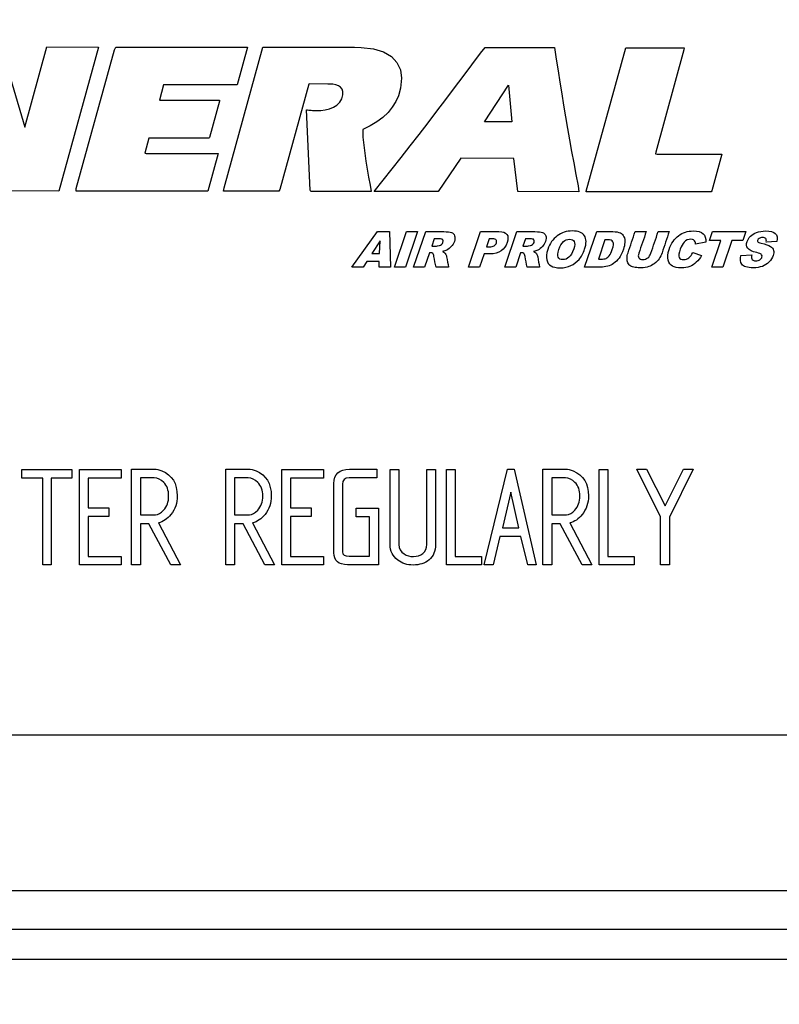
# Model space of a CAD drawing. Header units: inches. Extents: x -13.9 to 83.8, y -28.8 to 34.3.
# Tile 7 of 90: x 4.2 to 5.2, y -13.1 to -11.8. Entities that reach past the tile are written whole.
import ezdxf

# ---------------------------------------------------------------- set-up
doc = ezdxf.new("R2010")
doc.units = ezdxf.units.IN
doc.header["$MEASUREMENT"] = 0
doc.layers.add('DIMS', color=4, linetype='Continuous')
doc.layers.add('FILTER_COVER_DRA', color=7, linetype='Continuous')
doc.styles.get("Standard").update_dxf_attribs({"font": 'arial.ttf', "height": 0.6322})
doc.dimstyles.get("Standard").update_dxf_attribs({"dimtxt": 0.6322, "dimasz": 0.6322, "dimexe": 0.6322, "dimexo": 0.125, "dimgap": 0.09, "dimtad": 0, "dimtih": 1, "dimtoh": 1, "dimzin": 0, "dimdsep": 46, "dimtxsty": 'Standard', "dimcen": 0.09, "dimadec": 0, "dimazin": 0, "dimtfac": 1, "dimtofl": 0, "dimtmove": 0, "dimatfit": 3, "dimfxl": 1, "dimtolj": 1, "dimtzin": 0, "dimarcsym": 0})

# ---------------------------------------------------------------- blocks, each defined once
blk = doc.blocks.new('*D45')
at = {"layer": 'Defpoints', "color": 0, "transparency": 16777216}
for p in [(-1.162, -5.633), (7.6291, -5.633), (9.1111, -15.153)]:
    blk.add_point(p, dxfattribs=at)
at = {"layer": 'DIMS', "color": 0, "lineweight": -2, "transparency": 16777216}
for p, q in [((7.5041, -5.633), (-1.7942, -5.633)), ((-1.162, -6.2652), (-1.162, -10.0333)), ((-1.162, -14.5208), (-1.162, -10.8455)), ((8.9861, -15.153), (-1.7942, -15.153))]:
    blk.add_line(p, q, dxfattribs=at)
at = {"layer": 'DIMS', "color": 0, "transparency": 16777216}
for points in [[(-1.2674, -6.2652), (-1.0567, -6.2652), (-1.162, -5.633)], [(-1.2674, -14.5208), (-1.0567, -14.5208), (-1.162, -15.153)]]:
    blk.add_solid(points, dxfattribs=at)
at = {"layer": 'DIMS', "color": 0, "transparency": 16777216, "insert": (-1.162, -10.4394), "char_height": 0.6322, "attachment_point": 5}
blk.add_mtext('\\A1;"B"', dxfattribs=at)

msp = doc.modelspace()

# ---------------------------------------------------------------- linework, layer by layer
at = {"layer": 'FILTER_COVER_DRA', "color": 7, "linetype": 'Continuous'}
for p, q in [((4.2051, -11.8732), (4.2355, -11.9761)), ((4.2355, -11.9761), (4.2639, -11.8732)), ((4.2639, -11.8732), (4.3304, -11.8733)), ((4.3304, -11.8733), (4.2794, -12.0584)), ((4.3016, -12.055), (4.3508, -11.8767)), ((4.3508, -11.8767), (4.3525, -11.8733)), ((4.3525, -11.8733), (4.5217, -11.8736)), ((4.4917, -12.0544), (4.5415, -11.8736)), ((4.5217, -11.8736), (4.5083, -11.9219)), ((4.5415, -11.8736), (4.6592, -11.8737)), ((4.6592, -11.8737), (4.6674, -11.8738)), ((4.6674, -11.8738), (4.6833, -11.8756)), ((4.6833, -11.8756), (4.6963, -11.8795)), ((4.6963, -11.8795), (4.7064, -11.8853)), ((4.8209, -11.8813), (4.8268, -11.8739)), ((4.8268, -11.8739), (4.916, -11.8741)), ((4.916, -11.8741), (4.9182, -11.8889)), ((4.9568, -12.0584), (5.0075, -11.8742)), ((5.0075, -11.8742), (5.0809, -11.8743)), ((5.0823, -11.8768), (5.0461, -12.0083)), ((5.0809, -11.8743), (5.0826, -11.8745)), ((5.0826, -11.8745), (5.0823, -11.8768)), ((4.7064, -11.8853), (4.7136, -11.893)), ((4.7136, -11.893), (4.718, -11.9024)), ((4.8098, -11.8962), (4.8209, -11.8813)), ((4.9182, -11.8889), (4.9205, -11.9037)), ((4.718, -11.9024), (4.7196, -11.9135)), ((4.7987, -11.911), (4.8098, -11.8962)), ((4.9205, -11.9037), (4.9228, -11.9185)), ((4.7196, -11.9135), (4.7182, -11.926)), ((4.7875, -11.9259), (4.7987, -11.911)), ((4.9228, -11.9185), (4.9252, -11.9333)), ((4.4138, -11.9221), (4.4084, -11.9417)), ((4.4155, -11.922), (4.4138, -11.9221)), ((4.5066, -11.9221), (4.4155, -11.922)), ((4.5083, -11.9219), (4.5066, -11.9221)), ((4.6003, -11.9209), (4.563, -12.0562)), ((4.6013, -11.9208), (4.6003, -11.9209)), ((4.6246, -11.9209), (4.6013, -11.9208)), ((4.6265, -11.9209), (4.6246, -11.9209)), ((4.6311, -11.9211), (4.6265, -11.9209)), ((4.6351, -11.9218), (4.6311, -11.9211)), ((4.6385, -11.923), (4.6351, -11.9218)), ((4.6412, -11.9248), (4.6385, -11.923)), ((4.6431, -11.9273), (4.6412, -11.9248)), ((4.644, -11.9306), (4.6431, -11.9273)), ((4.644, -11.9348), (4.644, -11.9306)), ((4.7182, -11.926), (4.7155, -11.936)), ((4.7762, -11.9409), (4.7875, -11.9259)), ((4.826, -11.9693), (4.8568, -11.9224)), ((4.8568, -11.9224), (4.8611, -11.9693)), ((4.4084, -11.9417), (4.4855, -11.9418)), ((4.4856, -11.9427), (4.4727, -11.9895)), ((4.4855, -11.9418), (4.4856, -11.9427)), ((4.6402, -11.9443), (4.6428, -11.9398)), ((4.6428, -11.9398), (4.644, -11.9348)), ((4.7121, -11.9435), (4.7076, -11.9507)), ((4.7155, -11.936), (4.7121, -11.9435)), ((4.7649, -11.9558), (4.7762, -11.9409)), ((4.9252, -11.9333), (4.9277, -11.9481)), ((4.602, -12.0573), (4.5975, -11.954)), ((4.5975, -11.954), (4.5987, -11.9541)), ((4.5987, -11.9541), (4.6002, -11.9543)), ((4.6002, -11.9543), (4.6017, -11.9545)), ((4.6017, -11.9545), (4.6033, -11.9546)), ((4.6033, -11.9546), (4.6049, -11.9548)), ((4.6049, -11.9548), (4.6065, -11.9549)), ((4.6065, -11.9549), (4.6082, -11.955)), ((4.6082, -11.955), (4.6104, -11.955)), ((4.6104, -11.955), (4.6158, -11.9547)), ((4.6158, -11.9547), (4.6214, -11.954)), ((4.6214, -11.954), (4.6268, -11.9526)), ((4.6268, -11.9526), (4.632, -11.9506)), ((4.632, -11.9506), (4.6365, -11.9479)), ((4.6365, -11.9479), (4.6402, -11.9443)), ((4.7076, -11.9507), (4.7021, -11.9574)), ((4.7535, -11.9707), (4.7649, -11.9558)), ((4.9277, -11.9481), (4.9301, -11.9629)), ((4.6955, -11.9637), (4.6879, -11.9695)), ((4.7021, -11.9574), (4.6955, -11.9637)), ((4.9301, -11.9629), (4.9327, -11.9778)), ((4.6793, -11.9747), (4.6696, -11.9792)), ((4.6696, -11.9792), (4.6698, -11.989)), ((4.6879, -11.9695), (4.6793, -11.9747)), ((4.742, -11.9855), (4.7535, -11.9707)), ((4.8611, -11.9693), (4.826, -11.9693)), ((4.9327, -11.9778), (4.9353, -11.9926)), ((4.395, -11.9903), (4.3896, -12.0099)), ((4.4721, -11.9903), (4.395, -11.9903)), ((4.4727, -11.9895), (4.4721, -11.9903)), ((4.6698, -11.989), (4.671, -11.9993)), ((4.7306, -12.0004), (4.742, -11.9855)), ((4.9353, -11.9926), (4.9379, -12.0074)), ((4.671, -11.9993), (4.6723, -12.0097)), ((4.7191, -12.0151), (4.7306, -12.0004)), ((4.3896, -12.0099), (4.3913, -12.01)), ((4.3913, -12.01), (4.4823, -12.0101)), ((4.484, -12.0103), (4.4707, -12.0586)), ((4.4823, -12.0101), (4.484, -12.0103)), ((4.6723, -12.0097), (4.6738, -12.02)), ((4.7075, -12.0298), (4.7191, -12.0151)), ((4.7955, -12.0163), (4.7666, -12.0588)), ((4.8635, -12.0164), (4.7955, -12.0163)), ((4.8638, -12.0166), (4.8635, -12.0164)), ((4.8688, -12.0591), (4.8638, -12.0166)), ((4.9379, -12.0074), (4.9406, -12.0222)), ((5.0461, -12.0083), (5.0457, -12.0106)), ((5.0457, -12.0106), (5.0478, -12.0108)), ((5.0478, -12.0108), (5.131, -12.0109)), ((5.131, -12.0109), (5.118, -12.0581)), ((4.6738, -12.02), (4.6754, -12.0303)), ((4.6754, -12.0303), (4.6772, -12.0407)), ((4.696, -12.0444), (4.7075, -12.0298)), ((4.9406, -12.0222), (4.9434, -12.037)), ((4.6772, -12.0407), (4.6791, -12.051)), ((4.6844, -12.0589), (4.696, -12.0444)), ((4.9434, -12.037), (4.9462, -12.0518)), ((4.3015, -12.0584), (4.3016, -12.055)), ((4.4909, -12.0587), (4.4917, -12.0544)), ((4.563, -12.0562), (4.5618, -12.0587)), ((4.6028, -12.0588), (4.602, -12.0573)), ((4.6791, -12.051), (4.6805, -12.0589)), ((4.9462, -12.0518), (4.9473, -12.0592)), ((4.2794, -12.0584), (4.1936, -12.0583)), ((4.4707, -12.0586), (4.3015, -12.0584)), ((4.5618, -12.0587), (4.4909, -12.0587)), ((4.6805, -12.0589), (4.6028, -12.0588)), ((4.7661, -12.059), (4.6844, -12.0589)), ((4.7666, -12.0588), (4.7661, -12.059)), ((4.9473, -12.0592), (4.8688, -12.0591)), ((4.9568, -12.0592), (4.9568, -12.0584)), ((5.1147, -12.0594), (4.9568, -12.0592)), ((5.1174, -12.0592), (5.1147, -12.0594)), ((5.118, -12.0581), (5.1174, -12.0592)), ((4.6557, -12.1562), (4.6884, -12.1105)), ((4.6884, -12.1105), (4.7039, -12.1105)), ((4.7039, -12.1105), (4.7054, -12.1562)), ((4.7105, -12.1562), (4.726, -12.1105)), ((4.7401, -12.1105), (4.7246, -12.1562)), ((4.726, -12.1105), (4.7401, -12.1105)), ((4.7349, -12.1562), (4.7505, -12.1105)), ((4.7615, -12.1197), (4.7584, -12.129)), ((4.8056, -12.1562), (4.8211, -12.1105)), ((4.8322, -12.1198), (4.8287, -12.13)), ((4.852, -12.1562), (4.8675, -12.1105)), ((4.8785, -12.1197), (4.8754, -12.129)), ((4.9547, -12.1562), (4.9702, -12.1105)), ((4.9808, -12.1209), (4.9723, -12.1459)), ((5.0196, -12.1105), (5.0338, -12.1105)), ((5.0492, -12.1105), (5.0633, -12.1105)), ((5.1152, -12.1218), (5.1191, -12.1105)), ((5.1191, -12.1105), (5.1619, -12.1105)), ((5.1619, -12.1105), (5.1581, -12.1218)), ((4.6919, -12.1224), (4.6813, -12.1388)), ((4.6913, -12.1388), (4.6919, -12.1224)), ((5.1105, -12.1239), (5.097, -12.1267)), ((5.1296, -12.1218), (5.1152, -12.1218)), ((5.1179, -12.1562), (5.1296, -12.1218)), ((5.1437, -12.1218), (5.132, -12.1562)), ((5.1581, -12.1218), (5.1437, -12.1218)), ((5.2016, -12.1233), (5.188, -12.124)), ((4.6813, -12.1388), (4.6913, -12.1388)), ((4.7554, -12.1377), (4.7491, -12.1562)), ((4.8256, -12.1392), (4.8198, -12.1562)), ((4.8724, -12.1377), (4.8661, -12.1562)), ((5.0938, -12.1375), (5.105, -12.1413)), ((5.1555, -12.1411), (5.1693, -12.1403)), ((4.6701, -12.1562), (4.6557, -12.1562)), ((4.675, -12.1487), (4.6701, -12.1562)), ((4.6909, -12.1487), (4.675, -12.1487)), ((4.6906, -12.1562), (4.6909, -12.1487)), ((4.7054, -12.1562), (4.6906, -12.1562)), ((4.7246, -12.1562), (4.7105, -12.1562)), ((4.7491, -12.1562), (4.7349, -12.1562)), ((4.7797, -12.1562), (4.7638, -12.1562)), ((4.8198, -12.1562), (4.8056, -12.1562)), ((4.8661, -12.1562), (4.852, -12.1562)), ((4.8967, -12.1562), (4.8808, -12.1562)), ((5.132, -12.1562), (5.1179, -12.1562)), ((4.2317, -12.4273), (4.2317, -12.416)), ((4.2317, -12.416), (4.296, -12.416)), ((4.296, -12.416), (4.296, -12.4273)), ((4.3059, -12.5385), (4.3059, -12.4163)), ((4.3059, -12.4163), (4.3593, -12.4163)), ((4.3593, -12.4163), (4.3593, -12.4273)), ((4.3727, -12.5385), (4.3727, -12.4158)), ((4.4936, -12.5385), (4.4936, -12.4158)), ((4.5659, -12.5385), (4.5659, -12.4163)), ((4.5659, -12.4163), (4.6192, -12.4163)), ((4.6192, -12.4163), (4.6192, -12.4273)), ((4.6877, -12.4158), (4.6877, -12.427)), ((4.7048, -12.416), (4.7158, -12.416)), ((4.7519, -12.416), (4.7632, -12.416)), ((4.7632, -12.416), (4.7632, -12.5127)), ((4.7774, -12.5388), (4.7774, -12.416)), ((4.7774, -12.416), (4.7884, -12.416)), ((4.7884, -12.416), (4.7884, -12.5278)), ((4.8257, -12.5385), (4.8556, -12.4158)), ((4.8556, -12.4158), (4.8643, -12.4158)), ((4.8643, -12.4158), (4.8925, -12.5385)), ((4.901, -12.5385), (4.901, -12.4158)), ((4.9735, -12.5388), (4.9735, -12.416)), ((4.9735, -12.416), (4.9845, -12.416)), ((4.9845, -12.416), (4.9845, -12.5278)), ((5.0523, -12.4768), (5.0219, -12.4158)), ((5.0219, -12.4158), (5.0342, -12.4158)), ((5.0342, -12.4158), (5.0582, -12.4628)), ((5.0582, -12.4628), (5.0818, -12.4158)), ((5.0941, -12.4158), (5.0637, -12.4774)), ((5.0818, -12.4158), (5.0941, -12.4158)), ((4.2586, -12.4273), (4.2317, -12.4273)), ((4.2586, -12.5388), (4.2586, -12.4273)), ((4.296, -12.4273), (4.2695, -12.4273)), ((4.2695, -12.4273), (4.2695, -12.5388)), ((4.3593, -12.4273), (4.3169, -12.4273)), ((4.3169, -12.4273), (4.3169, -12.4656)), ((4.3842, -12.427), (4.3842, -12.4744)), ((4.505, -12.427), (4.505, -12.4744)), ((4.6192, -12.4273), (4.5768, -12.4273)), ((4.5768, -12.4273), (4.5768, -12.4656)), ((4.9125, -12.427), (4.9125, -12.4744)), ((4.8597, -12.4452), (4.8493, -12.4911)), ((4.8703, -12.4911), (4.8597, -12.4452)), ((4.3169, -12.4656), (4.3433, -12.4656)), ((4.3433, -12.4656), (4.3433, -12.4766)), ((4.5768, -12.4656), (4.6032, -12.4656)), ((4.6032, -12.4656), (4.6032, -12.4766)), ((4.6613, -12.4769), (4.6613, -12.4659)), ((4.6613, -12.4659), (4.6897, -12.4659)), ((4.6897, -12.4659), (4.6897, -12.5385)), ((4.3433, -12.4766), (4.3169, -12.4766)), ((4.3169, -12.4766), (4.3169, -12.5278)), ((4.395, -12.4859), (4.3842, -12.4859)), ((4.3842, -12.4859), (4.3842, -12.5385)), ((4.4231, -12.5385), (4.395, -12.4859)), ((4.4072, -12.4849), (4.4354, -12.5385)), ((4.5159, -12.4859), (4.505, -12.4859)), ((4.505, -12.4859), (4.505, -12.5385)), ((4.5439, -12.5385), (4.5159, -12.4859)), ((4.5281, -12.4849), (4.5563, -12.5385)), ((4.6032, -12.4766), (4.5768, -12.4766)), ((4.5768, -12.4766), (4.5768, -12.5278)), ((4.6782, -12.4769), (4.6613, -12.4769)), ((4.6782, -12.5275), (4.6782, -12.4769)), ((4.9233, -12.4859), (4.9125, -12.4859)), ((4.9125, -12.4859), (4.9125, -12.5385)), ((4.9513, -12.5385), (4.9233, -12.4859)), ((4.9355, -12.4849), (4.9638, -12.5385)), ((5.0523, -12.5388), (5.0523, -12.4768)), ((5.0637, -12.4774), (5.0637, -12.5388)), ((4.8493, -12.4911), (4.8703, -12.4911)), ((4.8459, -12.5023), (4.837, -12.5385)), ((4.8729, -12.5023), (4.8459, -12.5023)), ((4.8815, -12.5385), (4.8729, -12.5023)), ((4.3169, -12.5278), (4.3593, -12.5278)), ((4.3593, -12.5278), (4.3593, -12.5385)), ((4.5768, -12.5278), (4.6192, -12.5278)), ((4.6192, -12.5278), (4.6192, -12.5385)), ((4.7884, -12.5278), (4.8223, -12.5278)), ((4.8223, -12.5278), (4.8223, -12.5388)), ((4.9845, -12.5278), (5.0184, -12.5278)), ((5.0184, -12.5278), (5.0184, -12.5388)), ((4.2695, -12.5388), (4.2586, -12.5388)), ((4.3593, -12.5385), (4.3059, -12.5385)), ((4.3842, -12.5385), (4.3727, -12.5385)), ((4.4354, -12.5385), (4.4231, -12.5385)), ((4.505, -12.5385), (4.4936, -12.5385)), ((4.5563, -12.5385), (4.5439, -12.5385)), ((4.6192, -12.5385), (4.5659, -12.5385)), ((4.8223, -12.5388), (4.7774, -12.5388)), ((4.837, -12.5385), (4.8257, -12.5385)), ((4.8925, -12.5385), (4.8815, -12.5385)), ((4.9125, -12.5385), (4.901, -12.5385)), ((4.9638, -12.5385), (4.9513, -12.5385)), ((5.0184, -12.5388), (4.9735, -12.5388)), ((5.0637, -12.5388), (5.0523, -12.5388)), ((3.3549, -12.7572), (5.2255, -12.7572)), ((3.3523, -12.9571), (5.2281, -12.9571)), ((5.2281, -13.0074), (3.3523, -13.0074)), ((3.0838, -13.0452), (5.4967, -13.0452))]:
    msp.add_line(p, q, dxfattribs=at)
for points, knots in [([(4.7505, -12.1105), (4.7583, -12.1105), (4.7661, -12.1105), (4.7739, -12.1105), (4.7783, -12.1105), (4.7815, -12.1109), (4.7835, -12.1116), (4.7856, -12.1123), (4.787, -12.1138), (4.7877, -12.1158), (4.7884, -12.1178), (4.7883, -12.1203), (4.7873, -12.1232), (4.7864, -12.1258), (4.7851, -12.1279), (4.7834, -12.1298), (4.7817, -12.1316), (4.7797, -12.1331), (4.7775, -12.1342), (4.776, -12.135), (4.7741, -12.1356), (4.7719, -12.1361)], [0, 0, 0, 0, 0.345387, 0.345387, 0.345387, 0.488515, 0.488515, 0.488515, 0.578059, 0.578059, 0.578059, 0.68959, 0.68959, 0.68959, 0.80272, 0.80272, 0.80272, 0.913084, 0.913084, 0.913084, 1, 1, 1, 1]), ([(4.7584, -12.129), (4.7603, -12.129), (4.7623, -12.129), (4.7643, -12.129), (4.7649, -12.129), (4.7662, -12.1288), (4.7682, -12.1284), (4.7692, -12.1282), (4.7701, -12.1278), (4.7709, -12.127), (4.7718, -12.1262), (4.7724, -12.1253), (4.7727, -12.1243), (4.7732, -12.1228), (4.7731, -12.1217), (4.7718, -12.1201), (4.7702, -12.1197), (4.7677, -12.1197), (4.7656, -12.1197), (4.7636, -12.1197), (4.7615, -12.1197)], [0, 0, 0, 0, 0.190254, 0.190254, 0.190254, 0.317619, 0.317619, 0.317619, 0.419329, 0.419329, 0.419329, 0.522983, 0.522983, 0.522983, 0.66247, 0.66247, 0.801957, 0.801957, 0.801957, 1, 1, 1, 1]), ([(4.8211, -12.1105), (4.829, -12.1105), (4.8368, -12.1105), (4.8446, -12.1105), (4.8497, -12.1105), (4.8531, -12.1117), (4.8548, -12.1141), (4.8566, -12.1165), (4.8566, -12.12), (4.8551, -12.1245), (4.8536, -12.1291), (4.8509, -12.1327), (4.8473, -12.1353), (4.8436, -12.1379), (4.839, -12.1393), (4.8333, -12.1392), (4.8307, -12.1392), (4.8281, -12.1392), (4.8256, -12.1392)], [0, 0, 0, 0, 0.287302, 0.287302, 0.287302, 0.425583, 0.425583, 0.425583, 0.557979, 0.557979, 0.557979, 0.724106, 0.724106, 0.724106, 0.90535, 0.90535, 0.90535, 1, 1, 1, 1]), ([(4.8287, -12.13), (4.8298, -12.13), (4.831, -12.13), (4.8322, -12.13), (4.8349, -12.13), (4.837, -12.1295), (4.8384, -12.1286), (4.8398, -12.1277), (4.8408, -12.1264), (4.8413, -12.125), (4.8418, -12.1235), (4.8417, -12.1223), (4.8411, -12.1213), (4.8404, -12.1203), (4.8388, -12.1198), (4.8362, -12.1198), (4.8348, -12.1198), (4.8335, -12.1198), (4.8322, -12.1198)], [0, 0, 0, 0, 0.124694, 0.124694, 0.124694, 0.357646, 0.357646, 0.357646, 0.52825, 0.52825, 0.52825, 0.664562, 0.664562, 0.664562, 0.854523, 0.854523, 0.854523, 1, 1, 1, 1]), ([(4.8675, -12.1105), (4.8753, -12.1105), (4.8831, -12.1105), (4.8909, -12.1105), (4.8953, -12.1105), (4.8985, -12.1109), (4.9005, -12.1116), (4.9026, -12.1123), (4.904, -12.1138), (4.9047, -12.1158), (4.9054, -12.1178), (4.9053, -12.1203), (4.9043, -12.1232), (4.9034, -12.1257), (4.9021, -12.1279), (4.9004, -12.1298), (4.8987, -12.1316), (4.8967, -12.1331), (4.8944, -12.1342), (4.893, -12.135), (4.8911, -12.1356), (4.8889, -12.1361)], [0, 0, 0, 0, 0.345967, 0.345967, 0.345967, 0.488707, 0.488707, 0.488707, 0.578362, 0.578362, 0.578362, 0.689932, 0.689932, 0.689932, 0.803105, 0.803105, 0.803105, 0.913483, 0.913483, 0.913483, 1, 1, 1, 1]), ([(4.8754, -12.129), (4.8773, -12.129), (4.8793, -12.129), (4.8812, -12.129), (4.8819, -12.129), (4.8832, -12.1288), (4.8852, -12.1284), (4.8861, -12.1282), (4.8871, -12.1278), (4.8879, -12.127), (4.8888, -12.1262), (4.8894, -12.1253), (4.8897, -12.1243), (4.8902, -12.1228), (4.8901, -12.1217), (4.8895, -12.1209), (4.8888, -12.1201), (4.8872, -12.1197), (4.8847, -12.1197), (4.8826, -12.1197), (4.8806, -12.1197), (4.8785, -12.1197)], [0, 0, 0, 0, 0.189468, 0.189468, 0.189468, 0.317929, 0.317929, 0.317929, 0.419731, 0.419731, 0.419731, 0.523476, 0.523476, 0.523476, 0.638886, 0.638886, 0.638886, 0.802768, 0.802768, 0.802768, 1, 1, 1, 1]), ([(4.9073, -12.1334), (4.9099, -12.1259), (4.9139, -12.1201), (4.9195, -12.1159), (4.925, -12.1117), (4.9315, -12.1097), (4.9389, -12.1097), (4.9465, -12.1096), (4.9517, -12.1117), (4.9544, -12.1158), (4.9571, -12.1199), (4.9572, -12.1257), (4.9547, -12.133), (4.9529, -12.1384), (4.9505, -12.1428), (4.9446, -12.1496), (4.9411, -12.1523), (4.933, -12.1561), (4.9285, -12.157), (4.9183, -12.157), (4.9143, -12.1562), (4.9115, -12.1546), (4.9087, -12.153), (4.9068, -12.1503), (4.9051, -12.1432), (4.9055, -12.1387), (4.9073, -12.1334)], [0, 0, 0, 0, 0.138566, 0.138566, 0.138566, 0.272178, 0.272178, 0.272178, 0.383456, 0.383456, 0.383456, 0.497883, 0.497883, 0.497883, 0.585464, 0.585464, 0.673044, 0.673044, 0.760625, 0.760625, 0.849254, 0.849254, 0.849254, 0.924627, 0.924627, 1, 1, 1, 1]), ([(4.9214, -12.1335), (4.9199, -12.1381), (4.9196, -12.1414), (4.9206, -12.1435), (4.9216, -12.1455), (4.9236, -12.1465), (4.9265, -12.1465), (4.9295, -12.1465), (4.9322, -12.1455), (4.9345, -12.1435), (4.9369, -12.1415), (4.9389, -12.138), (4.9406, -12.1328), (4.9421, -12.1285), (4.9423, -12.1254), (4.9413, -12.1234), (4.9402, -12.1214), (4.9382, -12.1204), (4.9324, -12.1204), (4.9298, -12.1214), (4.9274, -12.1234), (4.925, -12.1254), (4.923, -12.1288), (4.9214, -12.1335)], [0, 0, 0, 0, 0.135558, 0.135558, 0.135558, 0.228532, 0.228532, 0.228532, 0.343496, 0.343496, 0.343496, 0.508024, 0.508024, 0.508024, 0.636186, 0.636186, 0.636186, 0.742025, 0.742025, 0.843499, 0.843499, 0.843499, 1, 1, 1, 1]), ([(4.9702, -12.1105), (4.9772, -12.1105), (4.9841, -12.1105), (4.9911, -12.1105), (4.9952, -12.1105), (4.9984, -12.1111), (5.0027, -12.1133), (5.0042, -12.1149), (5.0061, -12.1191), (5.0065, -12.1216), (5.0063, -12.1243), (5.0061, -12.1271), (5.0055, -12.1301), (5.0044, -12.1332), (5.0027, -12.1381), (5.0009, -12.1419), (4.9989, -12.1446), (4.9969, -12.1473), (4.9945, -12.1495), (4.9894, -12.1532), (4.9869, -12.1544), (4.9844, -12.155), (4.981, -12.1558), (4.9781, -12.1562), (4.9756, -12.1562), (4.9686, -12.1562), (4.9616, -12.1562), (4.9547, -12.1562)], [0, 0, 0, 0, 0.182448, 0.182448, 0.182448, 0.252201, 0.252201, 0.321955, 0.321955, 0.391708, 0.391708, 0.391708, 0.470823, 0.470823, 0.470823, 0.58143, 0.58143, 0.58143, 0.660697, 0.660697, 0.739964, 0.739964, 0.739964, 0.817826, 0.817826, 0.817826, 1, 1, 1, 1]), ([(4.9723, -12.1459), (4.9734, -12.1459), (4.9746, -12.1459), (4.9757, -12.1459), (4.9786, -12.1459), (4.9808, -12.1455), (4.9823, -12.1449), (4.9838, -12.1442), (4.9851, -12.1431), (4.9876, -12.1398), (4.9889, -12.1372), (4.9901, -12.1335), (4.9918, -12.1287), (4.9921, -12.1254), (4.9911, -12.1236), (4.9902, -12.1218), (4.9879, -12.1209), (4.9843, -12.1209), (4.9831, -12.1209), (4.9819, -12.1209), (4.9808, -12.1209)], [0, 0, 0, 0, 0.075061, 0.075061, 0.075061, 0.221031, 0.221031, 0.221031, 0.376073, 0.376073, 0.531114, 0.531114, 0.531114, 0.754403, 0.754403, 0.754403, 0.923658, 0.923658, 0.923658, 1, 1, 1, 1]), ([(5.0633, -12.1105), (5.0603, -12.1196), (5.0572, -12.1287), (5.0541, -12.1378), (5.0532, -12.1405), (5.0519, -12.143), (5.0486, -12.1478), (5.0466, -12.1499), (5.0418, -12.1535), (5.0394, -12.1548), (5.0372, -12.1555), (5.0341, -12.1565), (5.0307, -12.157), (5.0246, -12.157), (5.0222, -12.1569), (5.0197, -12.1566), (5.0172, -12.1563), (5.0152, -12.1556), (5.0138, -12.1547), (5.0123, -12.1538), (5.0112, -12.1525), (5.0094, -12.1491), (5.009, -12.1473), (5.0091, -12.1455), (5.0092, -12.1426), (5.0096, -12.14), (5.0104, -12.1378), (5.0134, -12.1287), (5.0165, -12.1196), (5.0196, -12.1105)], [0, 0, 0, 0, 0.229307, 0.229307, 0.229307, 0.296563, 0.296563, 0.363819, 0.363819, 0.431075, 0.431075, 0.431075, 0.52025, 0.52025, 0.571914, 0.571914, 0.571914, 0.62178, 0.62178, 0.62178, 0.664914, 0.664914, 0.708048, 0.708048, 0.708048, 0.770615, 0.770615, 0.770615, 1, 1, 1, 1]), ([(5.0338, -12.1105), (5.0306, -12.1198), (5.0274, -12.1291), (5.0243, -12.1384), (5.0234, -12.1409), (5.0234, -12.1428), (5.0244, -12.1442), (5.0253, -12.1456), (5.0269, -12.1463), (5.0317, -12.1463), (5.0339, -12.1457), (5.0357, -12.1443), (5.0376, -12.1429), (5.0389, -12.1409), (5.0398, -12.1384), (5.0429, -12.1291), (5.0461, -12.1198), (5.0492, -12.1105)], [0, 0, 0, 0, 0.347993, 0.347993, 0.347993, 0.419328, 0.419328, 0.419328, 0.493478, 0.493478, 0.5667, 0.5667, 0.5667, 0.652123, 0.652123, 0.652123, 1, 1, 1, 1]), ([(5.105, -12.1413), (5.103, -12.1448), (5.1007, -12.1476), (5.0955, -12.1523), (5.0927, -12.1541), (5.0897, -12.1553), (5.0866, -12.1564), (5.083, -12.157), (5.074, -12.157), (5.0702, -12.1563), (5.0675, -12.1549), (5.0649, -12.1535), (5.063, -12.1509), (5.062, -12.1473), (5.0609, -12.1436), (5.0614, -12.1389), (5.0633, -12.1333), (5.0658, -12.1257), (5.0699, -12.1198), (5.0753, -12.1158), (5.0807, -12.1117), (5.087, -12.1097), (5.0944, -12.1097), (5.1001, -12.1096), (5.1043, -12.1108), (5.1068, -12.1132), (5.1093, -12.1155), (5.1105, -12.1191), (5.1105, -12.1239)], [0, 0, 0, 0, 0.078585, 0.078585, 0.157169, 0.157169, 0.157169, 0.233753, 0.233753, 0.325654, 0.325654, 0.325654, 0.397709, 0.397709, 0.397709, 0.503691, 0.503691, 0.503691, 0.663721, 0.663721, 0.663721, 0.815464, 0.815464, 0.815464, 0.913256, 0.913256, 0.913256, 1, 1, 1, 1]), ([(5.097, -12.1267), (5.0971, -12.1253), (5.097, -12.1243), (5.0967, -12.1236), (5.0963, -12.1225), (5.0956, -12.1217), (5.0937, -12.1205), (5.0925, -12.1202), (5.0879, -12.1202), (5.085, -12.1215), (5.0805, -12.126), (5.0789, -12.129), (5.0775, -12.1331), (5.0757, -12.1382), (5.0753, -12.1417), (5.0762, -12.1436), (5.0771, -12.1455), (5.0789, -12.1464), (5.0844, -12.1464), (5.0867, -12.1457), (5.0886, -12.1441), (5.0905, -12.1426), (5.0922, -12.1404), (5.0938, -12.1375)], [0, 0, 0, 0, 0.048917, 0.048917, 0.048917, 0.121282, 0.121282, 0.193646, 0.193646, 0.355313, 0.355313, 0.477038, 0.477038, 0.477038, 0.646286, 0.646286, 0.646286, 0.758621, 0.758621, 0.866072, 0.866072, 0.866072, 1, 1, 1, 1]), ([(5.188, -12.124), (5.1883, -12.122), (5.1881, -12.1205), (5.1864, -12.1186), (5.185, -12.1182), (5.1814, -12.1182), (5.18, -12.1185), (5.1779, -12.1199), (5.1772, -12.1208), (5.1766, -12.1225), (5.1767, -12.1232), (5.1772, -12.1237), (5.1777, -12.1243), (5.1791, -12.1249), (5.1814, -12.1254), (5.1871, -12.1266), (5.1911, -12.1281), (5.1933, -12.1295), (5.1955, -12.1309), (5.1968, -12.1325), (5.1974, -12.1346), (5.1979, -12.1366), (5.1977, -12.1389), (5.1969, -12.1414), (5.1959, -12.1443), (5.1942, -12.147), (5.1917, -12.1495), (5.1892, -12.152), (5.1863, -12.1539), (5.1796, -12.1564), (5.1758, -12.157), (5.1636, -12.157), (5.1587, -12.1556), (5.1567, -12.1525), (5.1547, -12.1496), (5.1543, -12.1458), (5.1555, -12.1411)], [0, 0, 0, 0, 0.041012, 0.041012, 0.082024, 0.082024, 0.11558, 0.11558, 0.149135, 0.149135, 0.173539, 0.173539, 0.173539, 0.215069, 0.215069, 0.215069, 0.330344, 0.330344, 0.330344, 0.391523, 0.391523, 0.391523, 0.454487, 0.454487, 0.454487, 0.543168, 0.543168, 0.543168, 0.636299, 0.636299, 0.72943, 0.72943, 0.892089, 0.892089, 0.892089, 1, 1, 1, 1]), ([(5.1693, -12.1403), (5.1688, -12.1425), (5.1688, -12.1441), (5.1693, -12.1453), (5.1701, -12.1471), (5.1719, -12.1481), (5.1746, -12.148), (5.1766, -12.148), (5.1784, -12.1476), (5.1812, -12.1457), (5.1821, -12.1446), (5.1825, -12.1433), (5.1829, -12.1421), (5.1828, -12.1411), (5.1813, -12.1392), (5.1792, -12.1383), (5.1757, -12.1375), (5.17, -12.1361), (5.1662, -12.1342), (5.1625, -12.1296), (5.1621, -12.1267), (5.1634, -12.1231), (5.1642, -12.1207), (5.1656, -12.1185), (5.1676, -12.1164), (5.1697, -12.1143), (5.1723, -12.1127), (5.1755, -12.1115), (5.1786, -12.1103), (5.1826, -12.1097), (5.1873, -12.1097), (5.1932, -12.1096), (5.1973, -12.1108), (5.1996, -12.1129), (5.2019, -12.1151), (5.2026, -12.1185), (5.2016, -12.1233)], [0, 0, 0, 0, 0.047252, 0.047252, 0.047252, 0.10674, 0.10674, 0.10674, 0.152406, 0.152406, 0.198073, 0.198073, 0.198073, 0.246279, 0.246279, 0.294486, 0.294486, 0.294486, 0.398104, 0.398104, 0.501721, 0.501721, 0.501721, 0.576335, 0.576335, 0.576335, 0.663299, 0.663299, 0.663299, 0.775944, 0.775944, 0.775944, 0.897011, 0.897011, 0.897011, 1, 1, 1, 1]), ([(4.7638, -12.1562), (4.7629, -12.1516), (4.762, -12.1469), (4.761, -12.1423), (4.7607, -12.1405), (4.7603, -12.1393), (4.7597, -12.1387), (4.759, -12.138), (4.7579, -12.1377), (4.7567, -12.1377), (4.7563, -12.1377), (4.7558, -12.1377), (4.7554, -12.1377)], [0, 0, 0, 0, 0.630007, 0.630007, 0.630007, 0.798536, 0.798536, 0.798536, 0.946121, 0.946121, 0.946121, 1, 1, 1, 1]), ([(4.7719, -12.1361), (4.7734, -12.1366), (4.7744, -12.1372), (4.775, -12.1377), (4.7754, -12.1381), (4.7759, -12.1389), (4.7764, -12.1401), (4.777, -12.1414), (4.7773, -12.1423), (4.7774, -12.143), (4.7783, -12.1474), (4.779, -12.1518), (4.7797, -12.1562)], [0, 0, 0, 0, 0.155202, 0.155202, 0.155202, 0.278262, 0.278262, 0.278262, 0.41042, 0.41042, 0.41042, 1, 1, 1, 1]), ([(4.8808, -12.1562), (4.8799, -12.1516), (4.879, -12.1469), (4.8781, -12.1423), (4.8777, -12.1405), (4.8773, -12.1393), (4.8767, -12.1387), (4.876, -12.138), (4.8749, -12.1377), (4.8737, -12.1377), (4.8733, -12.1377), (4.8728, -12.1377), (4.8724, -12.1377)], [0, 0, 0, 0, 0.629632, 0.629632, 0.629632, 0.79856, 0.79856, 0.79856, 0.944807, 0.944807, 0.944807, 1, 1, 1, 1]), ([(4.8889, -12.1361), (4.8904, -12.1366), (4.8914, -12.1372), (4.892, -12.1377), (4.8924, -12.1381), (4.8928, -12.1389), (4.8934, -12.1401), (4.894, -12.1414), (4.8943, -12.1423), (4.8944, -12.143), (4.895, -12.1474), (4.896, -12.1518), (4.8967, -12.1562)], [0, 0, 0, 0, 0.155257, 0.155257, 0.155257, 0.278261, 0.278261, 0.278261, 0.410186, 0.410186, 0.410186, 1, 1, 1, 1]), ([(4.3727, -12.4158), (4.3825, -12.4158), (4.3922, -12.4158), (4.402, -12.4158), (4.4049, -12.4158), (4.4081, -12.4165), (4.4117, -12.418), (4.4248, -12.4233), (4.4313, -12.4342), (4.4313, -12.4593), (4.4287, -12.4672), (4.4233, -12.4739), (4.4186, -12.4797), (4.4133, -12.4835), (4.4072, -12.4849)], [0, 0, 0, 0, 0.234136, 0.234136, 0.234136, 0.314692, 0.314692, 0.314692, 0.650862, 0.650862, 0.841293, 0.841293, 0.841293, 1, 1, 1, 1]), ([(4.3727, -12.4158), (4.3825, -12.4158), (4.3922, -12.4158), (4.402, -12.4158), (4.4049, -12.4158), (4.4081, -12.4165), (4.4117, -12.418), (4.4248, -12.4233), (4.4313, -12.4342), (4.4313, -12.4593), (4.4287, -12.4672), (4.4233, -12.4739), (4.4186, -12.4797), (4.4133, -12.4835), (4.4072, -12.4849)], [0, 0, 0, 0, 0.234136, 0.234136, 0.234136, 0.314692, 0.314692, 0.314692, 0.650862, 0.650862, 0.841293, 0.841293, 0.841293, 1, 1, 1, 1]), ([(4.4936, -12.4158), (4.5033, -12.4158), (4.5131, -12.4158), (4.5229, -12.4158), (4.5257, -12.4158), (4.529, -12.4165), (4.5326, -12.418), (4.5456, -12.4233), (4.5521, -12.4342), (4.5521, -12.4593), (4.5495, -12.4672), (4.5441, -12.4739), (4.5394, -12.4797), (4.5342, -12.4835), (4.5281, -12.4849)], [0, 0, 0, 0, 0.234136, 0.234136, 0.234136, 0.314692, 0.314692, 0.314692, 0.650862, 0.650862, 0.841293, 0.841293, 0.841293, 1, 1, 1, 1]), ([(4.4936, -12.4158), (4.5033, -12.4158), (4.5131, -12.4158), (4.5229, -12.4158), (4.5257, -12.4158), (4.529, -12.4165), (4.5326, -12.418), (4.5456, -12.4233), (4.5521, -12.4342), (4.5521, -12.4593), (4.5495, -12.4672), (4.5441, -12.4739), (4.5394, -12.4797), (4.5342, -12.4835), (4.5281, -12.4849)], [0, 0, 0, 0, 0.234136, 0.234136, 0.234136, 0.314692, 0.314692, 0.314692, 0.650862, 0.650862, 0.841293, 0.841293, 0.841293, 1, 1, 1, 1]), ([(4.6897, -12.5385), (4.6765, -12.5385), (4.6634, -12.5385), (4.6502, -12.5385), (4.6385, -12.5385), (4.6327, -12.5334), (4.6327, -12.5231), (4.6327, -12.4935), (4.6327, -12.4639), (4.6327, -12.4342), (4.6327, -12.4219), (4.6393, -12.4158), (4.6526, -12.4158), (4.6643, -12.4158), (4.676, -12.4158), (4.6877, -12.4158)], [0, 0, 0, 0, 0.178363, 0.178363, 0.178363, 0.299416, 0.299416, 0.299416, 0.700627, 0.700627, 0.700627, 0.841782, 0.841782, 0.841782, 1, 1, 1, 1]), ([(4.6897, -12.5385), (4.6765, -12.5385), (4.6634, -12.5385), (4.6502, -12.5385), (4.6385, -12.5385), (4.6327, -12.5334), (4.6327, -12.5231), (4.6327, -12.4935), (4.6327, -12.4639), (4.6327, -12.4342), (4.6327, -12.4219), (4.6393, -12.4158), (4.6526, -12.4158), (4.6643, -12.4158), (4.676, -12.4158), (4.6877, -12.4158)], [0, 0, 0, 0, 0.178363, 0.178363, 0.178363, 0.299416, 0.299416, 0.299416, 0.700627, 0.700627, 0.700627, 0.841782, 0.841782, 0.841782, 1, 1, 1, 1]), ([(4.7632, -12.5127), (4.7632, -12.5211), (4.7604, -12.5276), (4.7548, -12.5323), (4.7495, -12.5367), (4.7427, -12.539), (4.7267, -12.539), (4.7201, -12.5369), (4.7145, -12.5326), (4.7081, -12.5277), (4.7048, -12.5211), (4.7048, -12.5127), (4.7048, -12.4805), (4.7048, -12.4482), (4.7048, -12.416)], [0, 0, 0, 0, 0.118818, 0.118818, 0.118818, 0.24056, 0.24056, 0.352833, 0.352833, 0.352833, 0.477579, 0.477579, 0.477579, 1, 1, 1, 1]), ([(4.7632, -12.5127), (4.7632, -12.5211), (4.7604, -12.5276), (4.7548, -12.5323), (4.7495, -12.5367), (4.7427, -12.539), (4.7267, -12.539), (4.7201, -12.5369), (4.7145, -12.5326), (4.7081, -12.5277), (4.7048, -12.5211), (4.7048, -12.5127), (4.7048, -12.4805), (4.7048, -12.4482), (4.7048, -12.416)], [0, 0, 0, 0, 0.118818, 0.118818, 0.118818, 0.24056, 0.24056, 0.352833, 0.352833, 0.352833, 0.477579, 0.477579, 0.477579, 1, 1, 1, 1]), ([(4.7158, -12.416), (4.7158, -12.4482), (4.7158, -12.4804), (4.7158, -12.5126), (4.7158, -12.5178), (4.7181, -12.5218), (4.7228, -12.5246), (4.7264, -12.5269), (4.7304, -12.5281), (4.7347, -12.528), (4.7396, -12.5279), (4.7437, -12.5268), (4.7468, -12.5241), (4.7502, -12.5212), (4.7519, -12.5176), (4.7519, -12.5127), (4.7519, -12.4805), (4.7519, -12.4483), (4.7519, -12.416)], [0, 0, 0, 0, 0.391879, 0.391879, 0.391879, 0.451296, 0.451296, 0.451296, 0.502165, 0.502165, 0.502165, 0.555118, 0.555118, 0.555118, 0.60745, 0.60745, 0.60745, 1, 1, 1, 1]), ([(4.7158, -12.416), (4.7158, -12.4482), (4.7158, -12.4804), (4.7158, -12.5126), (4.7158, -12.5178), (4.7181, -12.5218), (4.7228, -12.5246), (4.7264, -12.5269), (4.7304, -12.5281), (4.7347, -12.528), (4.7396, -12.5279), (4.7437, -12.5268), (4.7468, -12.5241), (4.7502, -12.5212), (4.7519, -12.5176), (4.7519, -12.5127), (4.7519, -12.4805), (4.7519, -12.4483), (4.7519, -12.416)], [0, 0, 0, 0, 0.391879, 0.391879, 0.391879, 0.451296, 0.451296, 0.451296, 0.502165, 0.502165, 0.502165, 0.555118, 0.555118, 0.555118, 0.60745, 0.60745, 0.60745, 1, 1, 1, 1]), ([(4.901, -12.4158), (4.9107, -12.4158), (4.9205, -12.4158), (4.9303, -12.4158), (4.9331, -12.4158), (4.9364, -12.4165), (4.94, -12.418), (4.9531, -12.4234), (4.9596, -12.4342), (4.9596, -12.4593), (4.9569, -12.4672), (4.9516, -12.4739), (4.9469, -12.4798), (4.9416, -12.4835), (4.9355, -12.4849)], [0, 0, 0, 0, 0.234785, 0.234785, 0.234785, 0.314574, 0.314574, 0.314574, 0.650838, 0.650838, 0.841323, 0.841323, 0.841323, 1, 1, 1, 1]), ([(4.901, -12.4158), (4.9107, -12.4158), (4.9205, -12.4158), (4.9303, -12.4158), (4.9331, -12.4158), (4.9364, -12.4165), (4.94, -12.418), (4.9531, -12.4234), (4.9596, -12.4342), (4.9596, -12.4593), (4.9569, -12.4672), (4.9516, -12.4739), (4.9469, -12.4798), (4.9416, -12.4835), (4.9355, -12.4849)], [0, 0, 0, 0, 0.234785, 0.234785, 0.234785, 0.314574, 0.314574, 0.314574, 0.650838, 0.650838, 0.841323, 0.841323, 0.841323, 1, 1, 1, 1]), ([(4.4203, -12.4502), (4.4203, -12.4429), (4.4182, -12.437), (4.414, -12.4327), (4.4103, -12.4289), (4.4063, -12.427), (4.4016, -12.427), (4.3958, -12.427), (4.39, -12.427), (4.3842, -12.427)], [0, 0, 0, 0, 0.378278, 0.378278, 0.378278, 0.654903, 0.654903, 0.654903, 1, 1, 1, 1]), ([(4.4203, -12.4502), (4.4203, -12.4429), (4.4182, -12.437), (4.414, -12.4327), (4.4103, -12.4289), (4.4063, -12.427), (4.4016, -12.427), (4.3958, -12.427), (4.39, -12.427), (4.3842, -12.427)], [0, 0, 0, 0, 0.378278, 0.378278, 0.378278, 0.654903, 0.654903, 0.654903, 1, 1, 1, 1]), ([(4.5412, -12.4502), (4.5412, -12.4429), (4.539, -12.437), (4.5348, -12.4327), (4.5312, -12.4289), (4.5271, -12.427), (4.5225, -12.427), (4.5167, -12.427), (4.5108, -12.427), (4.505, -12.427)], [0, 0, 0, 0, 0.378278, 0.378278, 0.378278, 0.654903, 0.654903, 0.654903, 1, 1, 1, 1]), ([(4.5412, -12.4502), (4.5412, -12.4429), (4.539, -12.437), (4.5348, -12.4327), (4.5312, -12.4289), (4.5271, -12.427), (4.5225, -12.427), (4.5167, -12.427), (4.5108, -12.427), (4.505, -12.427)], [0, 0, 0, 0, 0.378278, 0.378278, 0.378278, 0.654903, 0.654903, 0.654903, 1, 1, 1, 1]), ([(4.6877, -12.427), (4.6759, -12.427), (4.6642, -12.427), (4.6524, -12.427), (4.6465, -12.427), (4.6436, -12.4298), (4.6436, -12.4352), (4.6436, -12.4641), (4.6436, -12.493), (4.6436, -12.5219), (4.6436, -12.5257), (4.6464, -12.5275), (4.6521, -12.5275), (4.6608, -12.5275), (4.6695, -12.5275), (4.6782, -12.5275)], [0, 0, 0, 0, 0.203087, 0.203087, 0.203087, 0.282691, 0.282691, 0.282691, 0.783176, 0.783176, 0.783176, 0.849426, 0.849426, 0.849426, 1, 1, 1, 1]), ([(4.6877, -12.427), (4.6759, -12.427), (4.6642, -12.427), (4.6524, -12.427), (4.6465, -12.427), (4.6436, -12.4298), (4.6436, -12.4352), (4.6436, -12.4641), (4.6436, -12.493), (4.6436, -12.5219), (4.6436, -12.5257), (4.6464, -12.5275), (4.6521, -12.5275), (4.6608, -12.5275), (4.6695, -12.5275), (4.6782, -12.5275)], [0, 0, 0, 0, 0.203087, 0.203087, 0.203087, 0.282691, 0.282691, 0.282691, 0.783176, 0.783176, 0.783176, 0.849426, 0.849426, 0.849426, 1, 1, 1, 1]), ([(4.9486, -12.4502), (4.9486, -12.4429), (4.9465, -12.437), (4.9422, -12.4327), (4.9385, -12.4289), (4.9345, -12.427), (4.9299, -12.427), (4.9241, -12.427), (4.9183, -12.427), (4.9125, -12.427)], [0, 0, 0, 0, 0.379627, 0.379627, 0.379627, 0.654669, 0.654669, 0.654669, 1, 1, 1, 1]), ([(4.9486, -12.4502), (4.9486, -12.4429), (4.9465, -12.437), (4.9422, -12.4327), (4.9385, -12.4289), (4.9345, -12.427), (4.9299, -12.427), (4.9241, -12.427), (4.9183, -12.427), (4.9125, -12.427)], [0, 0, 0, 0, 0.379627, 0.379627, 0.379627, 0.654669, 0.654669, 0.654669, 1, 1, 1, 1]), ([(4.3842, -12.4744), (4.3905, -12.4744), (4.3968, -12.4744), (4.4032, -12.4744), (4.4067, -12.4744), (4.4103, -12.4724), (4.4138, -12.4685), (4.4182, -12.4637), (4.4203, -12.4576), (4.4203, -12.4502)], [0, 0, 0, 0, 0.370546, 0.370546, 0.370546, 0.613032, 0.613032, 0.613032, 1, 1, 1, 1]), ([(4.3842, -12.4744), (4.3905, -12.4744), (4.3968, -12.4744), (4.4032, -12.4744), (4.4067, -12.4744), (4.4103, -12.4724), (4.4138, -12.4685), (4.4182, -12.4637), (4.4203, -12.4576), (4.4203, -12.4502)], [0, 0, 0, 0, 0.370546, 0.370546, 0.370546, 0.613032, 0.613032, 0.613032, 1, 1, 1, 1]), ([(4.505, -12.4744), (4.5114, -12.4744), (4.5177, -12.4744), (4.5241, -12.4744), (4.5275, -12.4744), (4.531, -12.4724), (4.5347, -12.4685), (4.5391, -12.4638), (4.5412, -12.4576), (4.5412, -12.4502)], [0, 0, 0, 0, 0.370554, 0.370554, 0.370554, 0.612724, 0.612724, 0.612724, 1, 1, 1, 1]), ([(4.505, -12.4744), (4.5114, -12.4744), (4.5177, -12.4744), (4.5241, -12.4744), (4.5275, -12.4744), (4.531, -12.4724), (4.5347, -12.4685), (4.5391, -12.4638), (4.5412, -12.4576), (4.5412, -12.4502)], [0, 0, 0, 0, 0.370554, 0.370554, 0.370554, 0.612724, 0.612724, 0.612724, 1, 1, 1, 1]), ([(4.9125, -12.4744), (4.9188, -12.4744), (4.9251, -12.4744), (4.9314, -12.4744), (4.935, -12.4744), (4.9385, -12.4724), (4.942, -12.4685), (4.9464, -12.4637), (4.9486, -12.4576), (4.9486, -12.4502)], [0, 0, 0, 0, 0.369181, 0.369181, 0.369181, 0.611958, 0.611958, 0.611958, 1, 1, 1, 1]), ([(4.9125, -12.4744), (4.9188, -12.4744), (4.9251, -12.4744), (4.9314, -12.4744), (4.935, -12.4744), (4.9385, -12.4724), (4.942, -12.4685), (4.9464, -12.4637), (4.9486, -12.4576), (4.9486, -12.4502)], [0, 0, 0, 0, 0.369181, 0.369181, 0.369181, 0.611958, 0.611958, 0.611958, 1, 1, 1, 1])]:
    msp.add_open_spline(points, degree=3, knots=knots, dxfattribs=at)

# ---------------------------------------------------------------- dimensions: what is measured, and where the dimension line sits
at = {"layer": 'DIMS'}
dim = msp.add_linear_dim(base=(-1.162, -5.633), p1=(9.1111, -15.153), p2=(7.6291, -5.633), angle=90, text='"B"', dimstyle='Standard', override={"dimpost": '"'}, dxfattribs=at)
dim.commit()
dim.dimension.update_dxf_attribs({"geometry": '*D45', "text_midpoint": (-1.162, -10.4394), "dimtype": 160})

doc.saveas('drawing.dxf')
